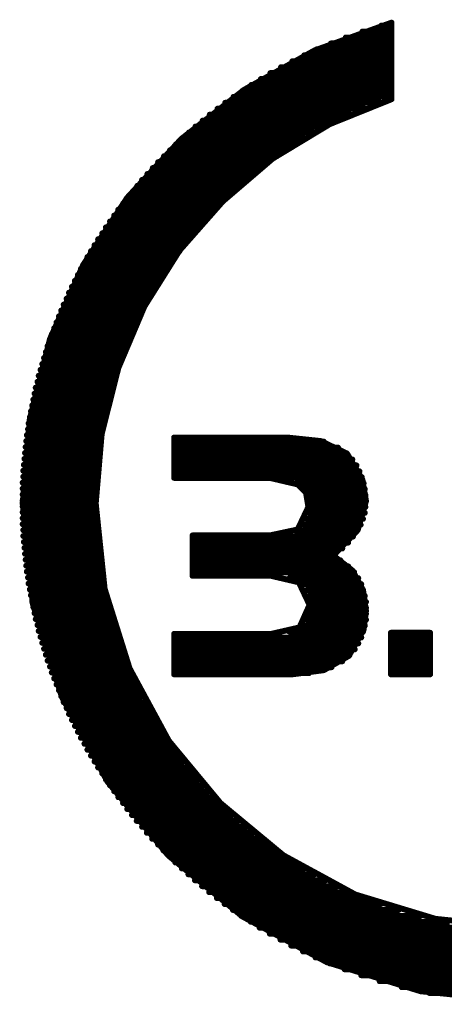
# Model space of a CAD drawing. Extents: x -0.07 to 0.95, y -0.15 to 1.54.
# Tile 11 of 13: x 0.74 to 0.81, y 0.76 to 0.92. Entities that reach past the tile are written whole.
import ezdxf

# ---------------------------------------------------------------- set-up
doc = ezdxf.new("R2010")
doc.units = 0
doc.layers.get('0').update_dxf_attribs({"linetype": 'CONTINUOUS'})
doc.layers.add('gto', color=2, linetype='CONTINUOUS')

# ---------------------------------------------------------------- blocks, each defined once
blk = doc.blocks.new('D66')
at = {"const_width": 0.0005}
blk.add_lwpolyline([(-0.00025, 0, 1), (0.00025, 0, 1)], format="xyb", close=True, dxfattribs=at)

msp = doc.modelspace()

# ---------------------------------------------------------------- linework, layer by layer
at = {"layer": 'gto', "color": 2, "const_width": 0.001}
for points in [[(0.7882, 0.9182), (0.8012, 0.9229)], [(0.7995, 0.9224), (0.8012, 0.9224)], [(0.8012, 0.91), (0.8012, 0.9229)], [(0.7935, 0.9204), (0.8012, 0.9204)], [(0.7963, 0.9214), (0.8012, 0.9214)], [(0.791, 0.9194), (0.8012, 0.9194)], [(0.7764, 0.9116), (0.7882, 0.9182)], [(0.7865, 0.9174), (0.8012, 0.9174)], [(0.7886, 0.9184), (0.8012, 0.9184)], [(0.7826, 0.9154), (0.8012, 0.9154)], [(0.7845, 0.9164), (0.8012, 0.9164)], [(0.7808, 0.9144), (0.8012, 0.9144)], [(0.7776, 0.9124), (0.8012, 0.9124)], [(0.7792, 0.9134), (0.8012, 0.9134)], [(0.7658, 0.9033), (0.7764, 0.9116)], [(0.7746, 0.9104), (0.8012, 0.9104)], [(0.7761, 0.9114), (0.8012, 0.9114)], [(0.7732, 0.9094), (0.7994, 0.9094)], [(0.7908, 0.9058), (0.8012, 0.91)], [(0.7706, 0.9074), (0.7943, 0.9074)], [(0.7719, 0.9084), (0.7967, 0.9084)], [(0.7682, 0.9054), (0.7901, 0.9054)], [(0.7694, 0.9064), (0.7921, 0.9064)], [(0.7812, 0.9), (0.7908, 0.9058)], [(0.7671, 0.9044), (0.7882, 0.9044)], [(0.7567, 0.8934), (0.7658, 0.9033)], [(0.7649, 0.9024), (0.7849, 0.9024)], [(0.766, 0.9034), (0.7865, 0.9034)], [(0.7629, 0.9004), (0.7819, 0.9004)], [(0.7639, 0.9014), (0.7833, 0.9014)], [(0.7619, 0.8994), (0.7805, 0.8994)], [(0.7728, 0.8928), (0.7812, 0.9)], [(0.7601, 0.8974), (0.7779, 0.8974)], [(0.761, 0.8984), (0.7792, 0.8984)], [(0.7584, 0.8954), (0.7756, 0.8954)], [(0.7592, 0.8964), (0.7767, 0.8964)], [(0.7576, 0.8944), (0.7744, 0.8944)], [(0.7493, 0.8821), (0.7567, 0.8934)], [(0.756, 0.8924), (0.7724, 0.8924)], [(0.7568, 0.8934), (0.7734, 0.8934)], [(0.7655, 0.8845), (0.7728, 0.8928)], [(0.7545, 0.8904), (0.7704, 0.8904)], [(0.7552, 0.8914), (0.7714, 0.8914)], [(0.7538, 0.8894), (0.7695, 0.8894)], [(0.7525, 0.8874), (0.7678, 0.8874)], [(0.7531, 0.8884), (0.7687, 0.8884)], [(0.7518, 0.8864), (0.767, 0.8864)], [(0.7506, 0.8844), (0.7655, 0.8844)], [(0.7512, 0.8854), (0.7662, 0.8854)], [(0.7596, 0.8751), (0.7655, 0.8845)], [(0.7437, 0.8696), (0.7493, 0.8821)], [(0.7495, 0.8824), (0.764, 0.8824)], [(0.75, 0.8834), (0.7647, 0.8834)], [(0.7489, 0.8814), (0.7634, 0.8814)], [(0.7479, 0.8794), (0.7621, 0.8794)], [(0.7484, 0.8804), (0.7627, 0.8804)], [(0.7469, 0.8774), (0.7609, 0.8774)], [(0.7474, 0.8784), (0.7615, 0.8784)], [(0.7465, 0.8764), (0.7603, 0.8764)], [(0.7456, 0.8744), (0.7593, 0.8744)], [(0.746, 0.8754), (0.7598, 0.8754)], [(0.7552, 0.8647), (0.7596, 0.8751)], [(0.7448, 0.8724), (0.7583, 0.8724)], [(0.7452, 0.8734), (0.7588, 0.8734)], [(0.7444, 0.8714), (0.7578, 0.8714)], [(0.7403, 0.8561), (0.7437, 0.8696)], [(0.7437, 0.8694), (0.7569, 0.8694)], [(0.744, 0.8704), (0.7574, 0.8704)], [(0.743, 0.8674), (0.7561, 0.8674)], [(0.7433, 0.8684), (0.7565, 0.8684)], [(0.7427, 0.8664), (0.7558, 0.8664)], [(0.7421, 0.8644), (0.7551, 0.8644)], [(0.7424, 0.8654), (0.7554, 0.8654)], [(0.7524, 0.8536), (0.7552, 0.8647)], [(0.7416, 0.8624), (0.7544, 0.8624)], [(0.7418, 0.8634), (0.7547, 0.8634)], [(0.7413, 0.8614), (0.7541, 0.8614)], [(0.7409, 0.8594), (0.7536, 0.8594)], [(0.7411, 0.8604), (0.7539, 0.8604)], [(0.7405, 0.8574), (0.7531, 0.8574)], [(0.7407, 0.8584), (0.7534, 0.8584)], [(0.7391, 0.8419), (0.7403, 0.8561)], [(0.7403, 0.8564), (0.7529, 0.8564)], [(0.74, 0.8544), (0.7525, 0.8544)], [(0.7401, 0.8554), (0.7527, 0.8554)], [(0.7397, 0.8524), (0.7522, 0.8524)], [(0.7398, 0.8534), (0.7524, 0.8534)], [(0.7514, 0.8419), (0.7524, 0.8536)], [(0.7646, 0.853), (0.7836, 0.853)], [(0.7646, 0.8462), (0.7646, 0.853)], [(0.7646, 0.8523), (0.7898, 0.8523)], [(0.7836, 0.853), (0.7893, 0.8524)], [(0.7893, 0.8524), (0.7937, 0.8503)], [(0.7396, 0.8514), (0.7521, 0.8514)], [(0.7646, 0.8513), (0.7922, 0.8513)], [(0.7394, 0.8494), (0.7518, 0.8494)], [(0.7395, 0.8504), (0.7519, 0.8504)], [(0.7646, 0.8503), (0.7937, 0.8503)], [(0.7646, 0.8493), (0.7946, 0.8493)], [(0.7937, 0.8503), (0.7963, 0.8459)], [(0.7392, 0.8474), (0.7517, 0.8474)], [(0.7393, 0.8484), (0.7517, 0.8484)], [(0.7646, 0.8483), (0.7953, 0.8483)], [(0.7646, 0.8473), (0.7958, 0.8473)], [(0.7392, 0.8464), (0.7516, 0.8464)], [(0.7646, 0.8463), (0.7962, 0.8463)], [(0.7646, 0.8462), (0.7807, 0.8462)], [(0.7807, 0.8462), (0.7854, 0.8451)], [(0.7963, 0.8459), (0.7969, 0.8423)], [(0.7391, 0.8454), (0.7515, 0.8454)], [(0.7391, 0.8444), (0.7515, 0.8444)], [(0.7851, 0.8453), (0.7965, 0.8453)], [(0.7854, 0.8451), (0.7868, 0.8437)], [(0.7864, 0.8443), (0.7967, 0.8443)], [(0.7391, 0.8434), (0.7515, 0.8434)], [(0.7391, 0.8424), (0.7514, 0.8424)], [(0.7868, 0.8437), (0.7872, 0.8413)], [(0.7869, 0.8433), (0.7968, 0.8433)], [(0.7872, 0.8423), (0.7969, 0.8423)], [(0.7955, 0.8374), (0.7969, 0.8423)], [(0.7391, 0.8419), (0.7408, 0.825)], [(0.7391, 0.8414), (0.7514, 0.8414)], [(0.7514, 0.8419), (0.7529, 0.8275)], [(0.7854, 0.8375), (0.7872, 0.8413)], [(0.7872, 0.8413), (0.7968, 0.8413)], [(0.7391, 0.8404), (0.7515, 0.8404)], [(0.7391, 0.8394), (0.7515, 0.8394)], [(0.7869, 0.8393), (0.7964, 0.8393)], [(0.7872, 0.8403), (0.7967, 0.8403)], [(0.7391, 0.8384), (0.7515, 0.8384)], [(0.7392, 0.8374), (0.7516, 0.8374)], [(0.7807, 0.8365), (0.7854, 0.8375)], [(0.785, 0.8373), (0.7954, 0.8373)], [(0.7864, 0.8383), (0.796, 0.8383)], [(0.7914, 0.8331), (0.7955, 0.8374)], [(0.7392, 0.8364), (0.7516, 0.8364)], [(0.7677, 0.8365), (0.7807, 0.8365)], [(0.7677, 0.8297), (0.7677, 0.8365)], [(0.7677, 0.8363), (0.7947, 0.8363)], [(0.7393, 0.8354), (0.7517, 0.8354)], [(0.7394, 0.8344), (0.7518, 0.8344)], [(0.7677, 0.8353), (0.7939, 0.8353)], [(0.7677, 0.8343), (0.7929, 0.8343)], [(0.7395, 0.8334), (0.7519, 0.8334)], [(0.7396, 0.8324), (0.7521, 0.8324)], [(0.7677, 0.8333), (0.7917, 0.8333)], [(0.7914, 0.8331), (0.7946, 0.8306)], [(0.7397, 0.8314), (0.7522, 0.8314)], [(0.7677, 0.8323), (0.7926, 0.8323)], [(0.7677, 0.8313), (0.7939, 0.8313)], [(0.7398, 0.8304), (0.7524, 0.8304)], [(0.74, 0.8294), (0.7525, 0.8294)], [(0.7677, 0.8303), (0.7949, 0.8303)], [(0.7677, 0.8297), (0.7809, 0.8297)], [(0.7809, 0.8297), (0.7856, 0.8286)], [(0.784, 0.8293), (0.7956, 0.8293)], [(0.7946, 0.8306), (0.7964, 0.8273)], [(0.7401, 0.8284), (0.7527, 0.8284)], [(0.7403, 0.8274), (0.7529, 0.8274)], [(0.7529, 0.8275), (0.7571, 0.8141)], [(0.7856, 0.8286), (0.7874, 0.8248)], [(0.786, 0.8283), (0.7961, 0.8283)], [(0.7405, 0.8264), (0.7531, 0.8264)], [(0.7869, 0.8273), (0.7964, 0.8273)], [(0.7873, 0.8263), (0.7967, 0.8263)], [(0.7964, 0.8273), (0.7969, 0.8238)], [(0.7407, 0.8254), (0.7534, 0.8254)], [(0.7408, 0.825), (0.7457, 0.8093)], [(0.7409, 0.8244), (0.7536, 0.8244)], [(0.7857, 0.821), (0.7874, 0.8248)], [(0.7874, 0.8253), (0.7969, 0.8253)], [(0.7874, 0.8243), (0.7969, 0.8243)], [(0.7411, 0.8234), (0.7539, 0.8234)], [(0.7413, 0.8224), (0.7541, 0.8224)], [(0.7873, 0.8233), (0.7969, 0.8233)], [(0.7965, 0.8206), (0.7969, 0.8238)], [(0.7416, 0.8214), (0.7544, 0.8214)], [(0.7809, 0.8199), (0.7857, 0.821)], [(0.7861, 0.8213), (0.7967, 0.8213)], [(0.7869, 0.8223), (0.7969, 0.8223)], [(0.7418, 0.8204), (0.7547, 0.8204)], [(0.7421, 0.8194), (0.7551, 0.8194)], [(0.7646, 0.8131), (0.7646, 0.8199)], [(0.7646, 0.8199), (0.7809, 0.8199)], [(0.7646, 0.8193), (0.7961, 0.8193)], [(0.784, 0.8203), (0.7964, 0.8203)], [(0.794, 0.8162), (0.7965, 0.8206)], [(0.8011, 0.8131), (0.8011, 0.8201)], [(0.8011, 0.8201), (0.8077, 0.8201)], [(0.8011, 0.8193), (0.8077, 0.8193)], [(0.8077, 0.8131), (0.8077, 0.8201)], [(0.7424, 0.8184), (0.7554, 0.8184)], [(0.7427, 0.8174), (0.7558, 0.8174)], [(0.7646, 0.8183), (0.7956, 0.8183)], [(0.8011, 0.8183), (0.8077, 0.8183)], [(0.743, 0.8164), (0.7561, 0.8164)], [(0.7646, 0.8173), (0.795, 0.8173)], [(0.7646, 0.8163), (0.7941, 0.8163)], [(0.7898, 0.8138), (0.794, 0.8162)], [(0.8011, 0.8173), (0.8077, 0.8173)], [(0.8011, 0.8163), (0.8077, 0.8163)], [(0.7433, 0.8154), (0.7565, 0.8154)], [(0.7437, 0.8144), (0.7569, 0.8144)], [(0.7571, 0.8141), (0.7637, 0.8019)], [(0.7646, 0.8153), (0.7929, 0.8153)], [(0.7646, 0.8143), (0.7911, 0.8143)], [(0.8011, 0.8153), (0.8077, 0.8153)], [(0.8011, 0.8143), (0.8077, 0.8143)], [(0.744, 0.8134), (0.7574, 0.8134)], [(0.7646, 0.8133), (0.7873, 0.8133)], [(0.7646, 0.8131), (0.7845, 0.8131)], [(0.7845, 0.8131), (0.7898, 0.8138)], [(0.8011, 0.8133), (0.8077, 0.8133)], [(0.8011, 0.8131), (0.8077, 0.8131)], [(0.7444, 0.8124), (0.7578, 0.8124)], [(0.7448, 0.8114), (0.7583, 0.8114)], [(0.7452, 0.8104), (0.7587, 0.8104)], [(0.7456, 0.8094), (0.7592, 0.8094)], [(0.7457, 0.8093), (0.7534, 0.795)], [(0.746, 0.8084), (0.7598, 0.8084)], [(0.7465, 0.8074), (0.7603, 0.8074)], [(0.7469, 0.8064), (0.7609, 0.8064)], [(0.7474, 0.8054), (0.7615, 0.8054)], [(0.7479, 0.8044), (0.7621, 0.8044)], [(0.7484, 0.8034), (0.7627, 0.8034)], [(0.7489, 0.8024), (0.7633, 0.8024)], [(0.7495, 0.8014), (0.764, 0.8014)], [(0.7637, 0.8019), (0.7724, 0.7914)], [(0.75, 0.8004), (0.7647, 0.8004)], [(0.7506, 0.7994), (0.7654, 0.7994)], [(0.7512, 0.7984), (0.7662, 0.7984)], [(0.7518, 0.7974), (0.767, 0.7974)], [(0.7525, 0.7964), (0.7678, 0.7964)], [(0.7531, 0.7954), (0.7686, 0.7954)], [(0.7534, 0.795), (0.7636, 0.7826)], [(0.7538, 0.7944), (0.7695, 0.7944)], [(0.7545, 0.7934), (0.7704, 0.7934)], [(0.7552, 0.7924), (0.7714, 0.7924)], [(0.756, 0.7914), (0.7723, 0.7914)], [(0.7724, 0.7914), (0.783, 0.7826)], [(0.7567, 0.7904), (0.7734, 0.7904)], [(0.7575, 0.7894), (0.7744, 0.7894)], [(0.7583, 0.7884), (0.7755, 0.7884)], [(0.7592, 0.7874), (0.7767, 0.7874)], [(0.76, 0.7864), (0.7779, 0.7864)], [(0.7609, 0.7854), (0.7792, 0.7854)], [(0.7619, 0.7844), (0.7805, 0.7844)], [(0.7628, 0.7834), (0.7819, 0.7834)], [(0.7636, 0.7826), (0.7761, 0.7723)], [(0.783, 0.7826), (0.7951, 0.776)], [(0.7638, 0.7824), (0.7833, 0.7824)], [(0.7648, 0.7814), (0.7849, 0.7814)], [(0.7659, 0.7804), (0.7865, 0.7804)], [(0.767, 0.7794), (0.7882, 0.7794)], [(0.7681, 0.7784), (0.7901, 0.7784)], [(0.7693, 0.7774), (0.7921, 0.7774)], [(0.7705, 0.7764), (0.7943, 0.7764)], [(0.7951, 0.776), (0.8086, 0.7719)], [(0.7718, 0.7754), (0.7967, 0.7754)], [(0.7731, 0.7744), (0.7994, 0.7744)], [(0.7745, 0.7734), (0.8024, 0.7734)], [(0.7759, 0.7724), (0.8061, 0.7724)], [(0.7761, 0.7723), (0.7903, 0.7646)], [(0.7775, 0.7714), (0.811, 0.7714)], [(0.8086, 0.7719), (0.823, 0.7704)], [(0.779, 0.7704), (0.8212, 0.7704)], [(0.7807, 0.7694), (0.8653, 0.7694)], [(0.7825, 0.7684), (0.8635, 0.7684)], [(0.7843, 0.7674), (0.8616, 0.7674)], [(0.7863, 0.7664), (0.8597, 0.7664)], [(0.7884, 0.7654), (0.8575, 0.7654)], [(0.7903, 0.7646), (0.8061, 0.7597)], [(0.7908, 0.7644), (0.8552, 0.7644)], [(0.7933, 0.7634), (0.8527, 0.7634)], [(0.7961, 0.7624), (0.8499, 0.7624)], [(0.7992, 0.7614), (0.8468, 0.7614)], [(0.8029, 0.7604), (0.843, 0.7604)], [(0.8061, 0.7597), (0.823, 0.758)], [(0.8076, 0.7594), (0.8384, 0.7594)]]:
    msp.add_lwpolyline(points, dxfattribs=at)

# ---------------------------------------------------------------- block references
at = {"layer": 'gto'}
for p in [(0.7995, 0.9224), (0.8012, 0.9229), (0.8012, 0.9229), (0.8012, 0.9224), (0.7935, 0.9204), (0.7963, 0.9214), (0.8012, 0.9214), (0.8012, 0.9204), (0.791, 0.9194), (0.8012, 0.9194), (0.7865, 0.9174), (0.7882, 0.9182), (0.7886, 0.9184), (0.8012, 0.9184), (0.8012, 0.9174), (0.7826, 0.9154), (0.7845, 0.9164), (0.8012, 0.9164), (0.8012, 0.9154), (0.7808, 0.9144), (0.8012, 0.9144), (0.7776, 0.9124), (0.7792, 0.9134), (0.8012, 0.9134), (0.8012, 0.9124), (0.7746, 0.9104), (0.7761, 0.9114), (0.7764, 0.9116), (0.7764, 0.9116), (0.8012, 0.9114), (0.8012, 0.9104), (0.7732, 0.9094), (0.7994, 0.9094), (0.8012, 0.91), (0.8012, 0.91), (0.7706, 0.9074), (0.7719, 0.9084), (0.7943, 0.9074), (0.7967, 0.9084), (0.7682, 0.9054), (0.7694, 0.9064), (0.7901, 0.9054), (0.7908, 0.9058), (0.7908, 0.9058), (0.7921, 0.9064), (0.7671, 0.9044), (0.7882, 0.9044), (0.7649, 0.9024), (0.7658, 0.9033), (0.766, 0.9034), (0.7849, 0.9024), (0.7865, 0.9034), (0.7629, 0.9004), (0.7639, 0.9014), (0.7819, 0.9004), (0.7833, 0.9014), (0.7619, 0.8994), (0.7805, 0.8994), (0.7812, 0.9), (0.7812, 0.9), (0.7601, 0.8974), (0.761, 0.8984), (0.7779, 0.8974), (0.7792, 0.8984), (0.7584, 0.8954), (0.7592, 0.8964), (0.7756, 0.8954), (0.7767, 0.8964), (0.7576, 0.8944), (0.7744, 0.8944), (0.756, 0.8924), (0.7567, 0.8934), (0.7568, 0.8934), (0.7724, 0.8924), (0.7728, 0.8928), (0.7728, 0.8928), (0.7734, 0.8934), (0.7545, 0.8904), (0.7552, 0.8914), (0.7704, 0.8904), (0.7714, 0.8914), (0.7538, 0.8894), (0.7695, 0.8894), (0.7525, 0.8874), (0.7531, 0.8884), (0.7678, 0.8874), (0.7687, 0.8884), (0.7518, 0.8864), (0.767, 0.8864), (0.7506, 0.8844), (0.7512, 0.8854), (0.7655, 0.8845), (0.7655, 0.8845), (0.7655, 0.8844), (0.7662, 0.8854), (0.7493, 0.8821), (0.7495, 0.8824), (0.75, 0.8834), (0.764, 0.8824), (0.7647, 0.8834), (0.7489, 0.8814), (0.7634, 0.8814), (0.7479, 0.8794), (0.7484, 0.8804), (0.7621, 0.8794), (0.7627, 0.8804), (0.7469, 0.8774), (0.7474, 0.8784), (0.7609, 0.8774), (0.7615, 0.8784), (0.7465, 0.8764), (0.7603, 0.8764), (0.7456, 0.8744), (0.746, 0.8754), (0.7593, 0.8744), (0.7596, 0.8751), (0.7596, 0.8751), (0.7598, 0.8754), (0.7448, 0.8724), (0.7452, 0.8734), (0.7583, 0.8724), (0.7588, 0.8734), (0.7444, 0.8714), (0.7578, 0.8714), (0.7437, 0.8696), (0.7437, 0.8696), (0.7437, 0.8694), (0.744, 0.8704), (0.7569, 0.8694), (0.7574, 0.8704), (0.743, 0.8674), (0.7433, 0.8684), (0.7561, 0.8674), (0.7565, 0.8684), (0.7427, 0.8664), (0.7558, 0.8664), (0.7421, 0.8644), (0.7424, 0.8654), (0.7551, 0.8644), (0.7552, 0.8647), (0.7552, 0.8647), (0.7554, 0.8654), (0.7416, 0.8624), (0.7418, 0.8634), (0.7544, 0.8624), (0.7547, 0.8634), (0.7413, 0.8614), (0.7541, 0.8614), (0.7409, 0.8594), (0.7411, 0.8604), (0.7536, 0.8594), (0.7539, 0.8604), (0.7405, 0.8574), (0.7407, 0.8584), (0.7531, 0.8574), (0.7534, 0.8584), (0.7403, 0.8564), (0.7403, 0.8561), (0.7403, 0.8561), (0.7529, 0.8564), (0.74, 0.8544), (0.7401, 0.8554), (0.7525, 0.8544), (0.7527, 0.8554), (0.7397, 0.8524), (0.7398, 0.8534), (0.7522, 0.8524), (0.7524, 0.8536), (0.7524, 0.8536), (0.7524, 0.8534), (0.7646, 0.853), (0.7646, 0.853), (0.7646, 0.8523), (0.7836, 0.853), (0.7836, 0.853), (0.7893, 0.8524), (0.7893, 0.8524), (0.7898, 0.8523), (0.7396, 0.8514), (0.7521, 0.8514), (0.7646, 0.8513), (0.7922, 0.8513), (0.7394, 0.8494), (0.7395, 0.8504), (0.7518, 0.8494), (0.7519, 0.8504), (0.7646, 0.8503), (0.7646, 0.8493), (0.7937, 0.8503), (0.7937, 0.8503), (0.7937, 0.8503), (0.7946, 0.8493), (0.7392, 0.8474), (0.7393, 0.8484), (0.7517, 0.8484), (0.7517, 0.8474), (0.7646, 0.8483), (0.7646, 0.8473), (0.7953, 0.8483), (0.7958, 0.8473), (0.7392, 0.8464), (0.7516, 0.8464), (0.7646, 0.8463), (0.7646, 0.8462), (0.7646, 0.8462), (0.7807, 0.8462), (0.7962, 0.8463), (0.7963, 0.8459), (0.7963, 0.8459), (0.7391, 0.8454), (0.7391, 0.8444), (0.7515, 0.8454), (0.7515, 0.8444), (0.7851, 0.8453), (0.7854, 0.8451), (0.7864, 0.8443), (0.7965, 0.8453), (0.7967, 0.8443), (0.7391, 0.8434), (0.7391, 0.8424), (0.7514, 0.8424), (0.7515, 0.8434), (0.7868, 0.8437), (0.7869, 0.8433), (0.7872, 0.8423), (0.7968, 0.8433), (0.7969, 0.8423), (0.7969, 0.8423), (0.7969, 0.8423), (0.7391, 0.8419), (0.7391, 0.8419), (0.7391, 0.8414), (0.7514, 0.8419), (0.7514, 0.8419), (0.7514, 0.8414), (0.7872, 0.8413), (0.7872, 0.8413), (0.7872, 0.8413), (0.7968, 0.8413), (0.7391, 0.8404), (0.7391, 0.8394), (0.7515, 0.8404), (0.7515, 0.8394), (0.7869, 0.8393), (0.7872, 0.8403), (0.7964, 0.8393), (0.7967, 0.8403), (0.7391, 0.8384), (0.7392, 0.8374), (0.7515, 0.8384), (0.7516, 0.8374), (0.785, 0.8373), (0.7854, 0.8375), (0.7854, 0.8375), (0.7864, 0.8383), (0.7954, 0.8373), (0.7955, 0.8374), (0.7955, 0.8374), (0.796, 0.8383), (0.7392, 0.8364), (0.7516, 0.8364), (0.7677, 0.8365), (0.7677, 0.8365), (0.7677, 0.8363), (0.7807, 0.8365), (0.7807, 0.8365), (0.7947, 0.8363), (0.7393, 0.8354), (0.7394, 0.8344), (0.7517, 0.8354), (0.7518, 0.8344), (0.7677, 0.8353), (0.7677, 0.8343), (0.7929, 0.8343), (0.7939, 0.8353), (0.7395, 0.8334), (0.7396, 0.8324), (0.7519, 0.8334), (0.7521, 0.8324), (0.7677, 0.8333), (0.7914, 0.8331), (0.7914, 0.8331), (0.7917, 0.8333), (0.7397, 0.8314), (0.7522, 0.8314), (0.7677, 0.8323), (0.7677, 0.8313), (0.7926, 0.8323), (0.7939, 0.8313), (0.7398, 0.8304), (0.74, 0.8294), (0.7524, 0.8304), (0.7525, 0.8294), (0.7677, 0.8303), (0.7677, 0.8297), (0.7677, 0.8297), (0.7809, 0.8297), (0.784, 0.8293), (0.7946, 0.8306), (0.7946, 0.8306), (0.7949, 0.8303), (0.7956, 0.8293), (0.7401, 0.8284), (0.7403, 0.8274), (0.7527, 0.8284), (0.7529, 0.8275), (0.7529, 0.8275), (0.7529, 0.8274), (0.7856, 0.8286), (0.786, 0.8283), (0.7961, 0.8283), (0.7405, 0.8264), (0.7531, 0.8264), (0.7869, 0.8273), (0.7873, 0.8263), (0.7964, 0.8273), (0.7964, 0.8273), (0.7964, 0.8273), (0.7967, 0.8263), (0.7407, 0.8254), (0.7408, 0.825), (0.7408, 0.825), (0.7409, 0.8244), (0.7534, 0.8254), (0.7536, 0.8244), (0.7874, 0.8253), (0.7874, 0.8248), (0.7874, 0.8248), (0.7874, 0.8243), (0.7969, 0.8253), (0.7969, 0.8243), (0.7411, 0.8234), (0.7413, 0.8224), (0.7539, 0.8234), (0.7541, 0.8224), (0.7873, 0.8233), (0.7969, 0.8238), (0.7969, 0.8238), (0.7969, 0.8233), (0.7416, 0.8214), (0.7544, 0.8214), (0.7857, 0.821), (0.7857, 0.821), (0.7861, 0.8213), (0.7869, 0.8223), (0.7967, 0.8213), (0.7969, 0.8223), (0.7418, 0.8204), (0.7421, 0.8194), (0.7547, 0.8204), (0.7551, 0.8194), (0.7646, 0.8199), (0.7646, 0.8199), (0.7646, 0.8193), (0.7809, 0.8199), (0.7809, 0.8199), (0.784, 0.8203), (0.7961, 0.8193), (0.7964, 0.8203), (0.7965, 0.8206), (0.8011, 0.8201), (0.8011, 0.8201), (0.8011, 0.8193), (0.8077, 0.8201), (0.8077, 0.8201), (0.8077, 0.8193), (0.7424, 0.8184), (0.7427, 0.8174), (0.7554, 0.8184), (0.7558, 0.8174), (0.7646, 0.8183), (0.7956, 0.8183), (0.8011, 0.8183), (0.8077, 0.8183), (0.743, 0.8164), (0.7561, 0.8164), (0.7646, 0.8173), (0.7646, 0.8163), (0.794, 0.8162), (0.7941, 0.8163), (0.795, 0.8173), (0.8011, 0.8173), (0.8011, 0.8163), (0.8077, 0.8173), (0.8077, 0.8163), (0.7433, 0.8154), (0.7437, 0.8144), (0.7565, 0.8154), (0.7569, 0.8144), (0.7571, 0.8141), (0.7646, 0.8153), (0.7646, 0.8143), (0.7911, 0.8143), (0.7929, 0.8153), (0.8011, 0.8153), (0.8011, 0.8143), (0.8077, 0.8153), (0.8077, 0.8143), (0.744, 0.8134), (0.7574, 0.8134), (0.7646, 0.8133), (0.7646, 0.8131), (0.7646, 0.8131), (0.7845, 0.8131), (0.7873, 0.8133), (0.7898, 0.8138), (0.8011, 0.8133), (0.8011, 0.8131), (0.8011, 0.8131), (0.8077, 0.8133), (0.8077, 0.8131), (0.7444, 0.8124), (0.7448, 0.8114), (0.7578, 0.8124), (0.7583, 0.8114), (0.7452, 0.8104), (0.7456, 0.8094), (0.7457, 0.8093), (0.7457, 0.8093), (0.7587, 0.8104), (0.7592, 0.8094), (0.746, 0.8084), (0.7598, 0.8084), (0.7465, 0.8074), (0.7469, 0.8064), (0.7603, 0.8074), (0.7609, 0.8064), (0.7474, 0.8054), (0.7479, 0.8044), (0.7615, 0.8054), (0.7621, 0.8044), (0.7484, 0.8034), (0.7627, 0.8034), (0.7489, 0.8024), (0.7495, 0.8014), (0.7633, 0.8024), (0.7637, 0.8019), (0.764, 0.8014), (0.75, 0.8004), (0.7506, 0.7994), (0.7647, 0.8004), (0.7654, 0.7994), (0.7512, 0.7984), (0.7662, 0.7984), (0.7518, 0.7974), (0.7525, 0.7964), (0.767, 0.7974), (0.7678, 0.7964), (0.7531, 0.7954), (0.7534, 0.795), (0.7534, 0.795), (0.7538, 0.7944), (0.7686, 0.7954), (0.7695, 0.7944), (0.7545, 0.7934), (0.7704, 0.7934), (0.7552, 0.7924), (0.756, 0.7914), (0.7714, 0.7924), (0.7723, 0.7914), (0.7724, 0.7914), (0.7567, 0.7904), (0.7575, 0.7894), (0.7734, 0.7904), (0.7744, 0.7894), (0.7583, 0.7884), (0.7755, 0.7884), (0.7592, 0.7874), (0.76, 0.7864), (0.7767, 0.7874), (0.7779, 0.7864), (0.7609, 0.7854), (0.7619, 0.7844), (0.7792, 0.7854), (0.7805, 0.7844), (0.7628, 0.7834), (0.7636, 0.7826), (0.7636, 0.7826), (0.7819, 0.7834), (0.783, 0.7826), (0.7638, 0.7824), (0.7648, 0.7814), (0.7833, 0.7824), (0.7849, 0.7814), (0.7659, 0.7804), (0.767, 0.7794), (0.7865, 0.7804), (0.7882, 0.7794), (0.7681, 0.7784), (0.7901, 0.7784), (0.7693, 0.7774), (0.7705, 0.7764), (0.7921, 0.7774), (0.7943, 0.7764), (0.7951, 0.776), (0.7718, 0.7754), (0.7731, 0.7744), (0.7967, 0.7754), (0.7994, 0.7744), (0.7745, 0.7734), (0.8024, 0.7734), (0.7759, 0.7724), (0.7761, 0.7723), (0.7761, 0.7723), (0.7775, 0.7714), (0.8061, 0.7724), (0.8086, 0.7719), (0.8086, 0.7719), (0.779, 0.7704), (0.7807, 0.7694), (0.7825, 0.7684), (0.7843, 0.7674), (0.7863, 0.7664), (0.7884, 0.7654), (0.7903, 0.7646), (0.7903, 0.7646), (0.7908, 0.7644), (0.7933, 0.7634), (0.7961, 0.7624), (0.7992, 0.7614), (0.8029, 0.7604), (0.8061, 0.7597), (0.8061, 0.7597), (0.8076, 0.7594)]:
    msp.add_blockref('D66', p, dxfattribs=at)

doc.saveas('drawing.dxf')
